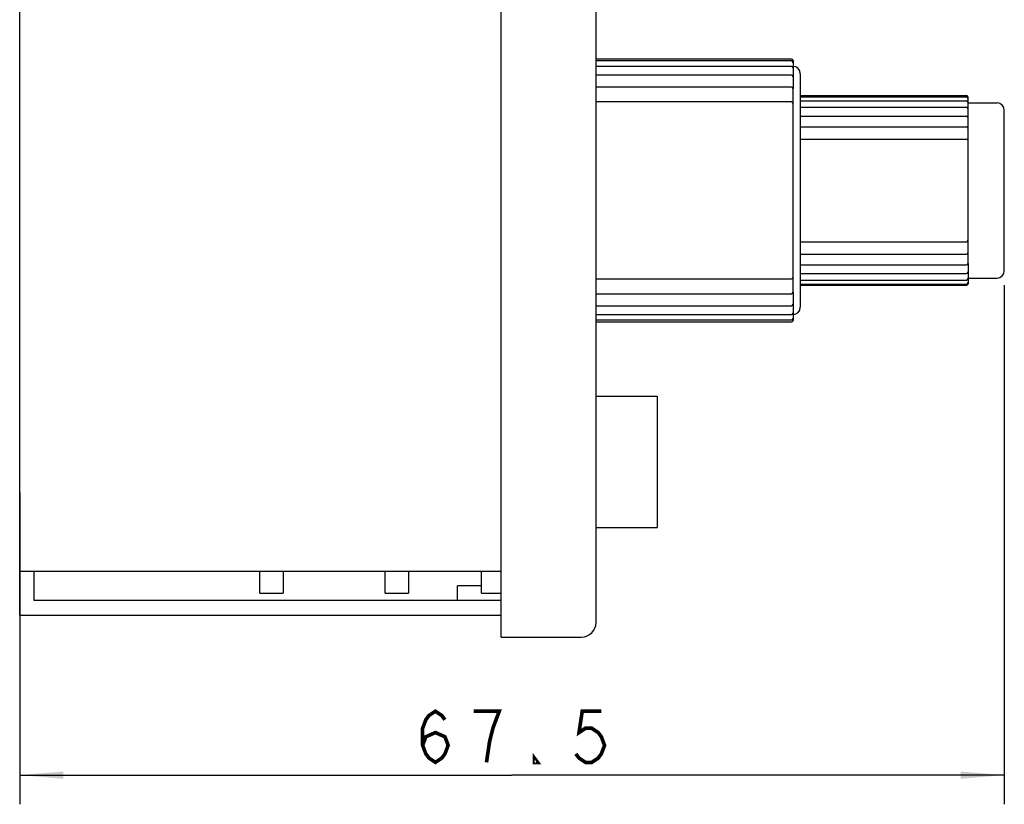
# Model space of a CAD drawing. Header units: millimetres. Extents: x 0 to 420, y 0 to 297.
# Tile 25 of 27: x 288 to 356, y 53 to 107. Entities that reach past the tile are written whole.
import ezdxf

# ---------------------------------------------------------------- set-up
doc = ezdxf.new("R2010")
doc.units = ezdxf.units.MM
doc.header["$LTSCALE"] = 23.1
doc.layers.get('0').update_dxf_attribs({"linetype": 'CONTINUOUS'})
for name, color, linetype in [('GMA1347PCB板-DXF_CONTINUOUS_LINE', 7, 'CONTINUOUS'), ('GMA1347后盖_DXF_CONTINUOUS_LINE', 7, 'CONTINUOUS'), ('GMA1347外壳-02DXF_CONTINUOUS_LINE', 7, 'CONTINUOUS'), ('GMA1347旋钮上_DXF_CONTINUOUS_LINE', 7, 'CONTINUOUS'), ('GMA1347旋钮上_DXF_DIMENSION', 7, 'CONTINUOUS'), ('GMA1347旋钮下_DXF_CONTINUOUS_LINE', 7, 'CONTINUOUS'), ('GMA1347背光_DXF_CONTINUOUS_LINE', 7, 'CONTINUOUS'), ('GMA1347自锁按_DXF_CONTINUOUS_LINE', 7, 'CONTINUOUS')]:
    doc.layers.add(name, color=color, linetype=linetype)
doc.dimstyles.new('DIMSTYLE_2', dxfattribs={"dimtxt": 3.5, "dimasz": 3, "dimexe": 2, "dimexo": 1, "dimgap": 0.875, "dimtad": 1, "dimdec": 1, "dimdsep": 46, "dimtxsty": 'Standard', "dimblk": '_FILLED', "dimblk1": '_FILLED', "dimblk2": '_FILLED', "dimcen": 0.09, "dimadec": 0, "dimazin": 0, "dimtp": 0.15, "dimtm": 0.15, "dimtfac": 1, "dimtdec": 1, "dimtofl": 0, "dimtmove": 0, "dimatfit": 3, "dimldrblk": '_FILLED', "dimfxl": 1, "dimtolj": 1, "dimarcsym": 0})

# ---------------------------------------------------------------- blocks, each defined once
blk = doc.blocks.new('_FILLED')
at = {"color": 0, "linetype": 'ByBlock'}
blk.add_solid([(0, 0), (-1, 0.083), (-1, -0.083)], dxfattribs=at)
blk = doc.blocks.new('*D5')
at = {"layer": 'GMA1347旋钮上_DXF_DIMENSION', "color": 1, "linetype": 'Continuous', "transparency": 16777216}
for p, q in [((355.975, 88.496), (355.975, 52.936)), ((288.493, 74.296), (288.493, 52.936)), ((288.493, 54.936), (322.234, 54.936)), ((355.975, 54.936), (322.234, 54.936))]:
    blk.add_line(p, q, dxfattribs=at)
at = {"layer": 'GMA1347旋钮上_DXF_DIMENSION', "color": 1, "linetype": 'Continuous', "transparency": 16777216, "xscale": 3, "yscale": 3, "zscale": 3, "rotation": 180}
blk.add_blockref('_FILLED', (288.493, 54.936), dxfattribs=at)
at = {"layer": 'GMA1347旋钮上_DXF_DIMENSION', "color": 1, "linetype": 'Continuous', "transparency": 16777216, "xscale": 3, "yscale": 3, "zscale": 3}
blk.add_blockref('_FILLED', (355.975, 54.936), dxfattribs=at)

msp = doc.modelspace()

# ---------------------------------------------------------------- linework, layer by layer
at = {"layer": 'GMA1347PCB板-DXF_CONTINUOUS_LINE', "color": 7, "linetype": 'Continuous'}
for p, q in [((304.943, 67.396), (304.943, 68.896)), ((306.543, 68.896), (306.543, 67.396)), ((313.543, 67.396), (313.543, 68.896)), ((315.143, 68.896), (315.143, 67.396)), ((304.943, 67.396), (306.543, 67.396)), ((313.543, 67.396), (315.143, 67.396))]:
    msp.add_line(p, q, dxfattribs=at)
at = {"layer": 'GMA1347后盖_DXF_CONTINUOUS_LINE', "color": 7, "linetype": 'Continuous'}
for p, q in [((288.493, 65.896), (288.493, 254.896)), ((321.493, 68.896), (288.493, 68.896)), ((289.493, 66.896), (289.493, 68.896)), ((321.493, 66.896), (289.493, 66.896)), ((288.493, 65.896), (321.493, 65.896))]:
    msp.add_line(p, q, dxfattribs=at)
at = {"layer": 'GMA1347外壳-02DXF_CONTINUOUS_LINE', "color": 7, "linetype": 'Continuous'}
for p, q in [((321.493, 64.396), (321.493, 256.396)), ((327.993, 65.396), (327.993, 255.396)), ((320.143, 67.896), (318.493, 67.896)), ((318.493, 66.896), (318.493, 67.896)), ((321.493, 64.396), (326.993, 64.396))]:
    msp.add_line(p, q, dxfattribs=at)
msp.add_arc((326.993, 65.396), 1, 270, 360, dxfattribs=at)
at = {"layer": 'GMA1347旋钮上_DXF_CONTINUOUS_LINE', "color": 7, "linetype": 'Continuous'}
for p, q in [((341.993, 101.496), (353.393, 101.496)), ((341.993, 101.405), (353.393, 101.405)), ((353.493, 89.994), (353.493, 101.396)), ((341.993, 101.135), (353.393, 101.135)), ((341.993, 100.695), (353.393, 100.695)), ((353.493, 100.996), (355.475, 100.996)), ((341.993, 100.097), (353.393, 100.097)), ((355.975, 89.496), (355.975, 100.496)), ((341.993, 99.36), (353.393, 99.36)), ((341.993, 98.507), (353.393, 98.507)), ((341.993, 91.484), (353.393, 91.484)), ((341.993, 90.631), (353.393, 90.631)), ((341.993, 89.894), (353.393, 89.894)), ((353.493, 89.984), (353.493, 88.596)), ((341.993, 89.296), (353.393, 89.296)), ((341.993, 88.856), (353.393, 88.856)), ((341.993, 88.586), (353.393, 88.586)), ((341.993, 88.496), (353.393, 88.496)), ((353.493, 88.996), (355.475, 88.996))]:
    msp.add_line(p, q, dxfattribs=at)
for centre, radius, start, end in [((353.393, 101.396), 0.1, 0, 90), ((353.393, 101.305), 0.1, 0, 90), ((353.393, 101.035), 0.1, 0, 90), ((353.393, 100.595), 0.1, 0, 90), ((355.475, 100.496), 0.5, 0.00422, 89.99962), ((353.393, 99.997), 0.1, 0, 90), ((353.393, 99.26), 0.1, 0, 90), ((353.393, 98.407), 0.1, 0, 90), ((353.393, 91.584), 0.1, 270, 360), ((353.393, 90.731), 0.1, 270, 360), ((353.393, 89.994), 0.1, 270, 360), ((353.393, 89.396), 0.1, 270, 360), ((355.475, 89.496), 0.5, 270.00038, 359.9998), ((353.393, 88.956), 0.1, 270, 360), ((353.393, 88.686), 0.1, 270, 360), ((353.393, 88.596), 0.1, 270, 360)]:
    msp.add_arc(centre, radius, start, end, dxfattribs=at)
at = {"layer": 'GMA1347旋钮上_DXF_DIMENSION', "color": 1, "linetype": 'Continuous', "const_width": 0.25}
for points in [[(316.109, 56.978), (316.328, 57.561), (316.984, 57.853), (317.64, 57.561), (317.859, 56.978), (317.64, 56.395), (317.422, 56.103), (316.984, 55.811), (316.547, 56.103), (316.328, 56.395), (316.109, 56.978), (316.109, 58.145), (316.328, 58.728), (316.547, 59.02), (316.984, 59.311), (317.422, 59.02), (317.64, 58.728)], [(320.484, 55.811), (320.703, 57.27), (320.922, 58.145), (321.14, 58.728), (321.359, 59.311), (319.609, 59.311)], [(328.359, 59.311), (327.047, 59.311), (326.828, 57.853), (327.265, 58.145), (327.703, 58.145), (328.14, 57.853), (328.359, 57.561), (328.578, 56.978), (328.359, 56.395), (328.14, 56.103), (327.703, 55.811), (327.265, 55.811), (326.828, 56.103), (326.609, 56.395)], [(323.984, 55.811), (323.765, 55.811), (323.765, 56.103), (323.984, 55.811)]]:
    msp.add_lwpolyline(points, dxfattribs=at)
at = {"layer": 'GMA1347旋钮下_DXF_CONTINUOUS_LINE', "color": 7, "linetype": 'Continuous'}
for p, q in [((341.393, 103.996), (327.993, 103.996)), ((341.393, 103.871), (327.993, 103.871)), ((341.393, 103.5), (327.993, 103.5)), ((341.493, 103.896), (341.493, 103.406)), ((341.493, 103.4), (341.493, 101.991)), ((341.393, 102.895), (327.993, 102.895)), ((341.993, 102.996), (341.993, 86.996)), ((341.393, 102.073), (327.993, 102.073)), ((341.493, 89.031), (341.493, 101.973)), ((341.393, 101.06), (327.993, 101.06)), ((327.993, 88.931), (341.393, 88.931)), ((341.493, 88.018), (341.493, 89.029)), ((327.993, 87.918), (341.393, 87.918)), ((341.493, 88.012), (341.493, 87.197)), ((327.993, 87.097), (341.393, 87.097)), ((341.493, 87.178), (341.493, 86.591)), ((327.993, 86.491), (341.393, 86.491)), ((341.493, 86.586), (341.493, 86.096)), ((327.993, 86.12), (341.393, 86.12)), ((327.993, 85.996), (341.393, 85.996))]:
    msp.add_line(p, q, dxfattribs=at)
for centre, radius, start, end in [((341.393, 103.896), 0.1, 0, 90), ((341.393, 103.771), 0.1, 0, 90), ((341.393, 103.4), 0.1, 0, 90), ((341.493, 102.996), 0.5, 0, 90), ((341.393, 102.795), 0.1, 0, 90), ((341.393, 101.973), 0.1, 0, 90), ((341.393, 100.96), 0.1, 0, 90), ((341.393, 89.031), 0.1, 270, 360), ((341.393, 88.018), 0.1, 270, 360), ((341.393, 87.197), 0.1, 270, 360), ((341.393, 86.591), 0.1, 270, 360), ((341.493, 86.996), 0.5, 270, 360), ((341.393, 86.22), 0.1, 270, 360), ((341.393, 86.096), 0.1, 270, 360)]:
    msp.add_arc(centre, radius, start, end, dxfattribs=at)
at = {"layer": 'GMA1347背光_DXF_CONTINUOUS_LINE', "color": 7, "linetype": 'Continuous'}
for q in [(320.143, 68.896), (321.493, 67.396)]:
    msp.add_line((320.143, 67.396), q, dxfattribs=at)
at = {"layer": 'GMA1347自锁按_DXF_CONTINUOUS_LINE', "color": 7, "linetype": 'Continuous'}
for p, q in [((327.993, 80.896), (332.193, 80.896)), ((332.193, 80.896), (332.193, 71.896)), ((327.993, 71.896), (332.193, 71.896))]:
    msp.add_line(p, q, dxfattribs=at)

# ---------------------------------------------------------------- dimensions: what is measured, and where the dimension line sits
at = {"layer": 'GMA1347旋钮上_DXF_DIMENSION', "color": 1, "linetype": 'Continuous'}
dim = msp.add_linear_dim(base=(288.493, 54.936), p1=(355.975, 89.496), p2=(288.493, 75.296), angle=180, dimstyle='DIMSTYLE_2', dxfattribs=at)
dim.commit()
dim.dimension.update_dxf_attribs({"geometry": '*D5', "text_midpoint": (315.234, 54.936), "dimtype": 160})

doc.saveas('drawing.dxf')
